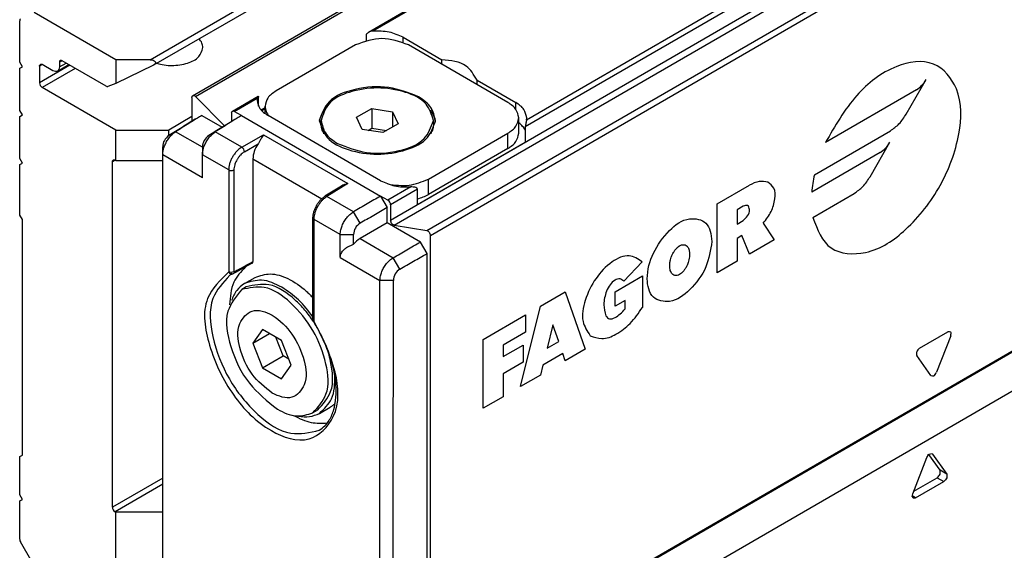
# Model space of a CAD drawing. Header units: millimetres. Extents: x -418 to 1575, y -634 to 914.
# Tile 23 of 49: x 643 to 696, y -606 to -578. Entities that reach past the tile are written whole.
import ezdxf

# ---------------------------------------------------------------- set-up
doc = ezdxf.new("R2010")
doc.units = ezdxf.units.MM

# ---------------------------------------------------------------- blocks, each defined once
blk = doc.blocks.new('CABEZA_RANURADA_REGLA_SV2__26', base_point=(650.05, -634.13))
at = {"color": 7, "linetype": 'Continuous'}
for p, q in [((677.627, -608.206), (705.487, -592.081)), ((690.649, -603.094), (691.404, -601.149)), ((692.111, -601.838), (691.513, -600.99)), ((691.682, -600.946), (691.71, -600.972)), ((691.71, -600.972), (692.465, -602.043)), ((690.701, -602.96), (691.958, -602.233)), ((690.802, -603.311), (692.312, -602.437))]:
    blk.add_line(p, q, dxfattribs=at)
at = {"color": 3, "linetype": 'Continuous'}
for p, q in [((691.958, -602.233), (692.312, -602.437)), ((692.465, -602.043), (692.111, -601.838)), ((690.802, -603.311), (690.626, -603.208))]:
    blk.add_line(p, q, dxfattribs=at)
at = {"color": 7, "linetype": 'Continuous'}
for points, knots in [([(691.404, -601.149), (691.439, -601.078), (691.498, -600.956), (691.629, -600.949), (691.682, -600.946)], [0, 0, 0, 0, 0.218352, 0.3689314, 0.3689314, 0.3689314, 0.3689314]), ([(691.958, -602.233), (692.023, -602.174), (692.142, -602.066), (692.121, -601.91), (692.111, -601.838)], [0, 0, 0, 0, 0.2442722, 0.4480634, 0.4480634, 0.4480634, 0.4480634]), ([(692.465, -602.043), (692.474, -602.114), (692.495, -602.271), (692.376, -602.378), (692.312, -602.437)], [0, 0, 0, 0, 0.203726, 0.4478993, 0.4478993, 0.4478993, 0.4478993]), ([(690.677, -603.323), (690.656, -603.294), (690.605, -603.226), (690.633, -603.142), (690.649, -603.094)], [0, 0, 0, 0, 0.1016093, 0.2444447, 0.2444447, 0.2444447, 0.2444447]), ([(690.802, -603.311), (690.78, -603.322), (690.739, -603.342), (690.696, -603.329), (690.677, -603.323)], [0, 0, 0, 0, 0.0718234, 0.1303295, 0.1303295, 0.1303295, 0.1303295])]:
    blk.add_open_spline(points, degree=3, knots=knots, dxfattribs=at)
blk = doc.blocks.new('SOPORTE_SV2__27', base_point=(642.979, -609.215))
at = {"color": 3, "linetype": 'Continuous'}
for p, q in [((649.943, -579.934), (813.033, -485.552)), ((644.181, -580.191), (644.039, -580.272)), ((645.66, -580.231), (644.039, -581.169)), ((645.241, -579.989), (645.1, -580.071)), ((645.1, -580.315), (645.452, -580.111)), ((645.942, -580.395), (644.181, -581.414)), ((648.07, -585.296), (647.928, -585.377)), ((650.611, -602.255), (647.928, -603.807)), ((650.611, -602.581), (648.07, -604.052))]:
    blk.add_line(p, q, dxfattribs=at)
at = {"color": 7, "linetype": 'Continuous'}
for p, q in [((650.143, -580.212), (692.352, -555.782)), ((648.105, -579.934), (643.744, -577.41)), ((642.979, -580.066), (642.979, -577.85)), ((643.12, -580.311), (642.979, -580.066)), ((644.746, -580.518), (644.181, -580.191)), ((644.997, -580.543), (645.598, -580.196)), ((645.1, -580.071), (645.1, -580.315)), ((647.592, -581.349), (645.241, -579.989)), ((648.105, -579.934), (648.105, -581.199)), ((649.943, -579.934), (648.105, -579.934)), ((650.125, -580.222), (648.105, -581.199)), ((642.979, -580.392), (643.12, -580.311)), ((642.979, -582.635), (642.979, -580.392)), ((644.039, -580.272), (644.039, -581.169)), ((648.105, -581.199), (647.682, -581.364)), ((648.105, -583.685), (644.181, -581.414)), ((643.12, -582.88), (642.979, -582.635)), ((642.979, -582.961), (643.12, -582.88)), ((642.979, -585.204), (642.979, -582.961)), ((652.171, -582.969), (650.934, -583.685)), ((648.105, -583.685), (650.934, -583.685)), ((648.105, -585.316), (648.105, -583.685)), ((650.934, -583.988), (650.934, -583.685)), ((643.12, -585.448), (642.979, -585.204)), ((642.979, -585.53), (643.12, -585.448)), ((647.928, -603.807), (647.928, -585.377)), ((648.07, -585.296), (648.105, -585.316)), ((648.105, -585.316), (650.611, -585.316)), ((642.979, -588.221), (642.979, -585.53)), ((643.12, -588.466), (642.979, -588.221)), ((643.12, -601.024), (643.12, -588.466)), ((642.979, -601.106), (643.12, -601.024)), ((642.979, -603.144), (642.979, -601.106)), ((643.12, -603.389), (642.979, -603.144)), ((642.979, -603.47), (643.12, -603.389)), ((642.979, -605.523), (642.979, -603.47)), ((648.105, -604.073), (648.07, -604.052)), ((648.105, -607.742), (648.105, -604.073)), ((650.611, -604.073), (648.105, -604.073)), ((643.644, -606.744), (643.02, -605.662))]:
    blk.add_line(p, q, dxfattribs=at)
for centre, radius, start, end in [((644.322, -581.169), 0.283, 180.0306, 239.9695), ((647.652, -581.263), 0.106, 235.127, 286.8023), ((648.212, -603.807), 0.283, 180.0306, 239.9695), ((643.259, -605.516), 0.281, 181.5485, 211.5713)]:
    blk.add_arc(centre, radius, start, end, dxfattribs=at)
for points, knots in [([(643.02, -577.759), (643.008, -577.77), (642.982, -577.794), (642.98, -577.83), (642.979, -577.85)], [0, 0, 0, 0, 0.0467462, 0.1038515, 0.1038515, 0.1038515, 0.1038515]), ([(652.76, -579.286), (652.749, -579.202), (652.726, -579.026), (652.611, -578.891), (652.55, -578.819)], [0, 0, 0, 0, 0.2479843, 0.5215294, 0.5215294, 0.5215294, 0.5215294]), ([(650.304, -580.119), (650.431, -580.153), (650.695, -580.224), (651.252, -580.26), (651.889, -580.164), (652.57, -579.86), (652.702, -579.461), (652.76, -579.286)], [0, 0, 0, 0, 0.393099, 0.817655, 1.66033, 2.344422, 2.876379, 2.876379, 2.876379, 2.876379]), ([(644.039, -580.272), (644.04, -580.252), (644.042, -580.216), (644.069, -580.192), (644.081, -580.181)], [0, 0, 0, 0, 0.0570879, 0.1036576, 0.1036576, 0.1036576, 0.1036576]), ([(644.081, -580.181), (644.096, -580.176), (644.13, -580.165), (644.163, -580.182), (644.181, -580.191)], [0, 0, 0, 0, 0.0468022, 0.1042475, 0.1042475, 0.1042475, 0.1042475]), ([(645.141, -579.979), (645.129, -579.99), (645.103, -580.015), (645.101, -580.051), (645.1, -580.071)], [0, 0, 0, 0, 0.0465697, 0.1036576, 0.1036576, 0.1036576, 0.1036576]), ([(645.241, -579.989), (645.224, -579.98), (645.191, -579.964), (645.157, -579.974), (645.141, -579.979)], [0, 0, 0, 0, 0.0574453, 0.1042475, 0.1042475, 0.1042475, 0.1042475]), ([(649.943, -579.934), (649.996, -579.939), (650.091, -579.948), (650.211, -580.014), (650.238, -580.143), (650.177, -580.188), (650.143, -580.212)], [0, 0, 0, 0, 0.159406, 0.2866763, 0.3822202, 0.4958884, 0.4958884, 0.4958884, 0.4958884]), ([(644.997, -580.543), (644.958, -580.555), (644.872, -580.582), (644.791, -580.541), (644.746, -580.518)], [0, 0, 0, 0, 0.1170056, 0.2606188, 0.2606188, 0.2606188, 0.2606188]), ([(645.1, -580.315), (645.097, -580.365), (645.092, -580.455), (645.026, -580.516), (644.997, -580.543)], [0, 0, 0, 0, 0.1427199, 0.2591441, 0.2591441, 0.2591441, 0.2591441]), ([(647.928, -585.377), (647.93, -585.357), (647.932, -585.321), (647.958, -585.297), (647.97, -585.286)], [0, 0, 0, 0, 0.0570879, 0.1036576, 0.1036576, 0.1036576, 0.1036576]), ([(647.97, -585.286), (647.985, -585.281), (648.019, -585.27), (648.052, -585.287), (648.07, -585.296)], [0, 0, 0, 0, 0.0468022, 0.1042475, 0.1042475, 0.1042475, 0.1042475])]:
    blk.add_open_spline(points, degree=3, knots=knots, dxfattribs=at)
blk.add_open_spline([(650.143, -580.212), (650.14, -580.214), (650.134, -580.217), (650.128, -580.221), (650.125, -580.222)], degree=3, dxfattribs=at)
blk = doc.blocks.new('REGLA_SV2-870__28', base_point=(650.611, -614.371))
at = {"color": 7, "linetype": 'Continuous'}
for p, q in [((1332.26, -190.31), (661.593, -578.475)), ((1350.044, -216.977), (664.858, -613.545)), ((652.212, -581.852), (688.889, -560.624)), ((660.904, -579.146), (656.661, -581.602)), ((663.449, -578.738), (665.519, -579.935)), ((669.036, -582.216), (663.732, -579.146)), ((665.519, -580.18), (665.519, -579.935)), ((667.39, -581.263), (667.39, -581.018)), ((667.39, -581.018), (669.46, -582.216)), ((652.171, -581.943), (652.171, -583.22)), ((652.361, -581.9), (653.919, -583.456)), ((654.334, -582.677), (655.701, -581.886)), ((655.661, -581.976), (655.651, -582.093)), ((654.292, -582.768), (654.292, -583.225)), ((654.823, -582.912), (654.434, -582.687)), ((656.075, -582.552), (655.9, -582.653)), ((656.075, -582.806), (656.075, -582.42)), ((660.955, -583.004), (661.772, -582.532)), ((661.772, -582.532), (661.772, -583.592)), ((661.772, -582.532), (662.887, -582.705)), ((662.887, -582.705), (663.186, -583.35)), ((662.887, -582.705), (662.887, -583.523)), ((652.463, -583.055), (652.348, -583.111)), ((652.701, -582.907), (653.789, -583.537)), ((654.585, -583.06), (654.469, -583.115)), ((662.247, -586.391), (656.237, -582.912)), ((659.071, -583.34), (659.071, -583.177)), ((661.254, -583.65), (660.955, -583.004)), ((663.186, -583.35), (662.369, -583.823)), ((665.071, -583.34), (665.071, -583.177)), ((669.621, -583.85), (669.621, -583.034)), ((670.035, -583.152), (670.046, -583.035)), ((662.369, -583.823), (661.254, -583.65)), ((661.583, -583.701), (661.772, -583.592)), ((661.772, -583.592), (662.558, -583.714)), ((664.793, -586.308), (669.036, -583.853)), ((664.214, -587.663), (669.968, -584.333)), ((650.617, -585.001), (650.611, -584.588)), ((652.732, -584.592), (652.738, -585.005)), ((669.036, -584.668), (664.793, -587.124)), ((650.617, -606.554), (650.617, -585.001)), ((655.424, -585.227), (655.424, -590.704)), ((660.15, -586.679), (659.276, -587.221)), ((662.247, -587.209), (662.601, -587.822)), ((662.636, -587.434), (662.247, -587.209)), ((662.601, -588.637), (662.601, -587.822)), ((662.778, -587.679), (662.778, -588.506)), ((658.635, -593.816), (658.635, -588.37)), ((662.601, -588.637), (661.149, -589.477)), ((664.369, -589.66), (662.601, -588.637)), ((662.967, -588.769), (664.709, -589.046)), ((664.722, -590.273), (664.369, -589.66)), ((664.899, -613.454), (664.899, -589.31)), ((664.722, -612.698), (664.722, -590.273)), ((654.414, -591.259), (654.273, -591.292)), ((654.35, -591.361), (654.191, -591.437)), ((654.371, -591.351), (654.35, -591.361)), ((654.976, -591.877), (655.541, -591.55)), ((655.076, -592.05), (654.828, -592.193)), ((655.939, -594.331), (655.428, -595.055)), ((656.959, -594.922), (655.939, -594.331)), ((655.428, -595.055), (656.309, -594.546)), ((657.035, -595.736), (656.649, -594.742)), ((657.47, -596.237), (656.959, -594.922)), ((655.428, -595.055), (655.939, -596.37)), ((655.939, -596.37), (657.035, -595.736)), ((657.345, -595.915), (657.035, -595.736)), ((655.939, -596.37), (656.959, -596.961)), ((656.959, -596.961), (657.47, -596.237)), ((658.883, -598.628), (658.635, -598.771)), ((658.983, -598.801), (659.549, -598.474))]:
    blk.add_line(p, q, dxfattribs=at)
at = {"color": 3, "linetype": 'Continuous'}
for p, q in [((1332.221, -190.401), (661.833, -578.404)), ((1347.964, -191.938), (662.778, -588.506)), ((662.967, -588.769), (1348.154, -192.201)), ((664.709, -589.046), (1349.896, -192.478)), ((664.899, -589.31), (1350.085, -192.741)), ((1340.774, -195.272), (669.968, -583.518)), ((1340.424, -195.148), (670.035, -583.152)), ((1350.085, -216.886), (664.899, -613.454)), ((652.361, -581.9), (688.961, -560.716)), ((663.449, -579.01), (663.449, -578.738)), ((690.304, -582.83), (691.363, -580.994)), ((690.843, -581.544), (685.99, -584.353)), ((654.434, -582.687), (655.661, -581.976)), ((669.46, -582.578), (669.46, -582.216)), ((656.075, -582.497), (655.868, -582.617)), ((654.823, -582.912), (662.247, -587.209)), ((651.3, -583.776), (650.948, -583.978)), ((652.732, -584.605), (651.3, -583.776)), ((653.421, -583.781), (653.07, -583.983)), ((654.838, -584.601), (653.421, -583.781)), ((669.036, -584.668), (669.036, -583.853)), ((685.403, -586.07), (689.459, -583.722)), ((654.838, -584.601), (655.989, -583.935)), ((654.98, -584.846), (655.702, -584.428)), ((655.989, -583.935), (660.49, -586.54)), ((688.374, -586.173), (689.433, -584.337)), ((688.913, -584.887), (685.258, -587.003)), ((652.738, -586.228), (650.617, -585.001)), ((654.134, -585.813), (652.738, -585.005)), ((655.424, -585.227), (659.102, -587.356)), ((654.134, -585.813), (654.134, -591.258)), ((654.414, -585.814), (654.414, -591.259)), ((660.49, -586.54), (659.379, -587.229)), ((664.793, -587.124), (664.793, -586.308)), ((663.864, -586.724), (662.636, -587.434)), ((664.214, -586.848), (662.778, -587.679)), ((680.208, -587.631), (681.933, -586.632)), ((685.319, -588.344), (687.529, -587.065)), ((660.796, -588.049), (659.379, -587.229)), ((661.152, -588.66), (660.796, -588.049)), ((680.208, -591.302), (680.208, -587.631)), ((681.601, -587.742), (681.269, -587.934)), ((681.269, -587.934), (681.269, -588.699)), ((658.694, -593.897), (658.694, -588.452)), ((660.089, -589.26), (658.694, -588.452)), ((681.269, -588.699), (681.601, -588.507)), ((682.668, -588.655), (683.258, -589.537)), ((660.089, -589.26), (660.802, -589.263)), ((661.149, -589.477), (662.917, -590.5)), ((681.535, -589.311), (681.269, -589.464)), ((681.269, -589.464), (681.269, -590.688)), ((681.933, -590.304), (681.535, -589.311)), ((683.258, -589.537), (681.933, -590.304)), ((660.089, -590.483), (662.21, -591.711)), ((663.273, -591.111), (662.917, -590.5)), ((676.211, -590.709), (675.22, -591.742)), ((681.269, -590.688), (680.208, -591.302)), ((654.273, -591.292), (654.134, -591.258)), ((654.307, -591.339), (654.238, -591.359)), ((654.371, -591.351), (654.401, -591.32)), ((662.924, -591.714), (662.21, -591.711)), ((674.76, -592.314), (676.219, -591.469)), ((676.219, -591.469), (676.219, -593.152)), ((670.778, -593.088), (672.105, -592.321)), ((672.105, -592.321), (673.166, -595.378)), ((674.76, -593.079), (674.76, -592.314)), ((675.291, -592.772), (674.76, -593.079)), ((675.291, -593.231), (675.291, -592.772)), ((669.717, -597.375), (670.778, -593.088)), ((667.727, -594.854), (669.982, -593.549)), ((669.982, -593.549), (669.982, -594.467)), ((671.441, -594.082), (671.132, -595.332)), ((671.751, -594.973), (671.441, -594.082)), ((667.727, -598.526), (667.727, -594.854)), ((669.982, -594.467), (668.788, -595.158)), ((691.015, -595.322), (692.524, -594.449)), ((692.677, -594.666), (691.922, -596.61)), ((668.788, -595.77), (669.849, -595.156)), ((668.788, -595.158), (668.788, -595.77)), ((669.849, -595.156), (669.849, -596.074)), ((671.132, -595.332), (671.751, -594.973)), ((673.166, -595.378), (672.105, -595.993)), ((671.972, -595.61), (670.911, -596.225)), ((672.105, -595.993), (671.972, -595.61)), ((691.616, -596.787), (690.861, -595.717)), ((669.849, -596.074), (668.788, -596.688)), ((670.911, -596.225), (670.778, -596.76)), ((668.788, -596.688), (668.788, -597.912)), ((670.778, -596.76), (669.717, -597.375)), ((668.788, -597.912), (667.727, -598.526))]:
    blk.add_line(p, q, dxfattribs=at)
at = {"color": 7, "linetype": 'Continuous'}
for centre, radius, start, end in [((661.862, -578.945), 0.541, 93.0856, 119.78), ((651.332, -584.589), 0.721, 122.1502, 179.9256), ((653.454, -584.593), 0.721, 122.1492, 179.9268), ((660.758, -587.683), 1.174, 103.1814, 121.2174), ((662.495, -587.679), 0.283, 0.03, 59.9726), ((661.504, -589.267), 0.702, 120.1425, 179.6555), ((661.816, -590.591), 1.298, 120.9036, 141.3587), ((663.626, -591.718), 0.702, 120.1435, 179.6542)]:
    blk.add_arc(centre, radius, start, end, dxfattribs=at)
at = {"color": 3, "linetype": 'Continuous'}
for centre, radius, start, end in [((654.689, -584.85), 0.291, 0.9202, 59.0799), ((654.275, -585.567), 0.284, 240.0791, 299.3422), ((692.085, -587.587), 6.852, 167.2099, 175.1118), ((654.325, -591.164), 0.213, 206.1761, 246.0755), ((654.298, -591.225), 0.146, 246.1463, 290.8813)]:
    blk.add_arc(centre, radius, start, end, dxfattribs=at)
at = {"color": 7, "linetype": 'Continuous'}
for points, knots in [([(661.482, -578.607), (661.483, -578.601), (661.484, -578.587), (661.495, -578.56), (661.517, -578.533), (661.55, -578.502), (661.577, -578.486), (661.593, -578.475)], [0, 0, 0, 0, 0.0161355, 0.0436323, 0.0854575, 0.1197795, 0.1788149, 0.1788149, 0.1788149, 0.1788149]), ([(663.449, -578.738), (663.205, -578.63), (662.691, -578.403), (662.128, -578.404), (661.833, -578.404)], [0, 0, 0, 0, 0.791588, 1.666828, 1.666828, 1.666828, 1.666828]), ([(667.39, -581.018), (667.219, -580.735), (666.807, -580.051), (665.995, -579.978), (665.519, -579.935)], [0, 0, 0, 0, 0.94613, 2.278226, 2.278226, 2.278226, 2.278226]), ([(656.661, -581.602), (656.494, -581.712), (656.19, -581.911), (656.111, -582.262), (656.075, -582.42)], [0, 0, 0, 0, 0.573572, 1.041979, 1.041979, 1.041979, 1.041979]), ([(664.263, -581.909), (663.738, -581.704), (662.648, -581.279), (660.98, -581.429), (659.439, -581.947), (659.11, -582.812), (658.971, -583.177)], [0, 0, 0, 0, 1.661471, 3.455453, 4.99559, 6.12102, 6.12102, 6.12102, 6.12102]), ([(665.071, -583.177), (664.967, -582.863), (664.727, -582.132), (663.487, -581.581), (662.071, -581.365), (660.654, -581.581), (659.414, -582.132), (659.174, -582.863), (659.071, -583.177)], [0, 0, 0, 0, 0.956691, 2.225392, 3.743318, 5.261244, 6.529945, 7.486636, 7.486636, 7.486636, 7.486636]), ([(652.171, -581.943), (652.172, -581.923), (652.174, -581.887), (652.2, -581.863), (652.212, -581.852)], [0, 0, 0, 0, 0.0570879, 0.1036576, 0.1036576, 0.1036576, 0.1036576]), ([(652.212, -581.852), (652.236, -581.847), (652.293, -581.837), (652.336, -581.877), (652.361, -581.9)], [0, 0, 0, 0, 0.0695574, 0.1640678, 0.1640678, 0.1640678, 0.1640678]), ([(655.651, -582.093), (655.687, -582.251), (655.766, -582.602), (656.07, -582.802), (656.237, -582.912)], [0, 0, 0, 0, 0.468406, 1.041979, 1.041979, 1.041979, 1.041979]), ([(655.661, -581.976), (655.663, -581.967), (655.667, -581.947), (655.676, -581.918), (655.689, -581.898), (655.698, -581.889), (655.701, -581.886)], [0, 0, 0, 0, 0.0290335, 0.0618154, 0.0878657, 0.1004797, 0.1004797, 0.1004797, 0.1004797]), ([(655.701, -581.886), (655.703, -581.885), (655.707, -581.884), (655.723, -581.879), (655.727, -581.912), (655.728, -581.929), (655.729, -581.937)], [0, 0, 0, 0, 0.00678221, 0.01356443, 0.04625814, 0.07032487, 0.07032487, 0.07032487, 0.07032487]), ([(655.729, -582.413), (655.729, -582.402), (655.729, -582.379), (655.729, -582.288), (655.729, -582.14), (655.729, -582.005), (655.729, -581.937)], [0, 0, 0, 0, 0.0345154, 0.0690307, 0.2729026, 0.4767745, 0.4767745, 0.4767745, 0.4767745]), ([(665.171, -583.177), (665.115, -582.933), (664.992, -582.388), (664.522, -582.079), (664.263, -581.909)], [0, 0, 0, 0, 0.72603, 1.615067, 1.615067, 1.615067, 1.615067]), ([(669.621, -583.034), (669.586, -582.876), (669.506, -582.525), (669.203, -582.325), (669.036, -582.216)], [0, 0, 0, 0, 0.468406, 1.041979, 1.041979, 1.041979, 1.041979]), ([(670.046, -583.035), (670.01, -582.877), (669.931, -582.526), (669.627, -582.326), (669.46, -582.216)], [0, 0, 0, 0, 0.468406, 1.041979, 1.041979, 1.041979, 1.041979]), ([(654.292, -582.768), (654.293, -582.748), (654.296, -582.712), (654.322, -582.688), (654.334, -582.677)], [0, 0, 0, 0, 0.0570879, 0.1036576, 0.1036576, 0.1036576, 0.1036576]), ([(654.334, -582.677), (654.349, -582.672), (654.383, -582.661), (654.416, -582.678), (654.434, -582.687)], [0, 0, 0, 0, 0.0468022, 0.1042475, 0.1042475, 0.1042475, 0.1042475]), ([(656.075, -582.42), (656.086, -582.513), (656.109, -582.707), (656.229, -582.863), (656.291, -582.943)], [0, 0, 0, 0, 0.2757596, 0.5755628, 0.5755628, 0.5755628, 0.5755628]), ([(659.222, -582.633), (659.157, -582.731), (659.03, -582.922), (658.992, -583.149), (658.974, -583.259)], [0, 0, 0, 0, 0.3494289, 0.6804339, 0.6804339, 0.6804339, 0.6804339]), ([(665.167, -583.259), (665.149, -583.149), (665.111, -582.923), (664.985, -582.731), (664.919, -582.633)], [0, 0, 0, 0, 0.3296041, 0.680465, 0.680465, 0.680465, 0.680465]), ([(652.348, -583.111), (652.232, -583.182), (652, -583.326), (651.651, -583.542), (651.3, -583.76), (651.066, -583.905), (650.948, -583.978)], [0, 0, 0, 0, 0.408701, 0.817402, 1.232907, 1.64645, 1.64645, 1.64645, 1.64645]), ([(652.463, -583.055), (652.387, -583.102), (652.235, -583.197), (651.965, -583.364), (651.653, -583.557), (651.418, -583.703), (651.3, -583.776)], [0, 0, 0, 0, 0.268595, 0.537191, 0.953023, 1.36886, 1.36886, 1.36886, 1.36886]), ([(654.469, -583.115), (654.353, -583.187), (654.122, -583.33), (653.772, -583.547), (653.422, -583.764), (653.187, -583.91), (653.07, -583.983)], [0, 0, 0, 0, 0.408701, 0.817402, 1.232907, 1.64645, 1.64645, 1.64645, 1.64645]), ([(654.585, -583.06), (654.508, -583.107), (654.356, -583.201), (654.086, -583.368), (653.775, -583.562), (653.539, -583.708), (653.421, -583.781)], [0, 0, 0, 0, 0.268595, 0.537191, 0.953023, 1.36886, 1.36886, 1.36886, 1.36886]), ([(658.971, -583.177), (659.077, -583.502), (659.326, -584.257), (660.607, -584.827), (662.071, -585.05), (663.534, -584.827), (664.815, -584.257), (665.064, -583.502), (665.171, -583.177)], [0, 0, 0, 0, 0.988581, 2.299572, 3.868095, 5.436619, 6.74761, 7.736191, 7.736191, 7.736191, 7.736191]), ([(659.071, -583.177), (659.124, -583.414), (659.243, -583.941), (659.698, -584.24), (659.949, -584.405)], [0, 0, 0, 0, 0.70261, 1.562968, 1.562968, 1.562968, 1.562968]), ([(659.222, -583.885), (659.178, -583.798), (659.092, -583.626), (659.078, -583.434), (659.071, -583.34)], [0, 0, 0, 0, 0.2905101, 0.5703033, 0.5703033, 0.5703033, 0.5703033]), ([(659.949, -584.405), (660.457, -584.603), (661.512, -585.014), (663.125, -584.869), (664.617, -584.368), (664.936, -583.531), (665.071, -583.177)], [0, 0, 0, 0, 1.607876, 3.343987, 4.834442, 5.923568, 5.923568, 5.923568, 5.923568]), ([(665.071, -583.34), (665.063, -583.434), (665.049, -583.626), (664.963, -583.798), (664.919, -583.885)], [0, 0, 0, 0, 0.279806, 0.5703085, 0.5703085, 0.5703085, 0.5703085]), ([(669.036, -583.853), (669.203, -583.743), (669.506, -583.543), (669.586, -583.192), (669.621, -583.034)], [0, 0, 0, 0, 0.573572, 1.041979, 1.041979, 1.041979, 1.041979]), ([(669.968, -583.693), (669.924, -583.622), (669.833, -583.47), (669.694, -583.359), (669.621, -583.3)], [0, 0, 0, 0, 0.2489913, 0.5274307, 0.5274307, 0.5274307, 0.5274307]), ([(670.035, -583.152), (670.03, -583.179), (670.02, -583.232), (670, -583.323), (669.977, -583.418), (669.971, -583.487), (669.968, -583.518)], [0, 0, 0, 0, 0.0824598, 0.1631308, 0.2800658, 0.3724617, 0.3724617, 0.3724617, 0.3724617]), ([(650.617, -585.001), (650.619, -584.961), (650.621, -584.879), (650.649, -584.72), (650.709, -584.524), (650.814, -584.302), (650.949, -584.097), (651.084, -583.945), (651.203, -583.841), (651.268, -583.797), (651.3, -583.776)], [0, 0, 0, 0, 0.118568, 0.244947, 0.483476, 0.732085, 0.979995, 1.217224, 1.338664, 1.452747, 1.452747, 1.452747, 1.452747]), ([(652.738, -585.005), (652.74, -584.966), (652.743, -584.884), (652.77, -584.725), (652.83, -584.528), (652.936, -584.306), (653.07, -584.101), (653.205, -583.95), (653.324, -583.846), (653.389, -583.802), (653.421, -583.781)], [0, 0, 0, 0, 0.118568, 0.244947, 0.483476, 0.732085, 0.979995, 1.217224, 1.338664, 1.452747, 1.452747, 1.452747, 1.452747]), ([(669.036, -584.668), (669.203, -584.558), (669.506, -584.359), (669.586, -584.007), (669.621, -583.85)], [0, 0, 0, 0, 0.573572, 1.041979, 1.041979, 1.041979, 1.041979]), ([(655.702, -584.428), (655.623, -584.558), (655.472, -584.804), (655.439, -585.091), (655.424, -585.227)], [0, 0, 0, 0, 0.4491781, 0.8550922, 0.8550922, 0.8550922, 0.8550922]), ([(655.989, -583.935), (655.967, -583.97), (655.922, -584.042), (655.856, -584.164), (655.786, -584.296), (655.729, -584.385), (655.702, -584.428)], [0, 0, 0, 0, 0.1232851, 0.255547, 0.4171181, 0.5711205, 0.5711205, 0.5711205, 0.5711205]), ([(652.738, -586.228), (652.738, -586.127), (652.738, -585.923), (652.738, -585.617), (652.738, -585.311), (652.738, -585.107), (652.738, -585.005)], [0, 0, 0, 0, 0.305808, 0.611616, 0.917424, 1.223231, 1.223231, 1.223231, 1.223231]), ([(662.247, -586.391), (662.491, -586.498), (663.006, -586.725), (663.568, -586.724), (663.864, -586.724)], [0, 0, 0, 0, 0.791588, 1.666828, 1.666828, 1.666828, 1.666828]), ([(662.625, -586.562), (663.007, -586.617), (663.754, -586.725), (664.452, -586.445), (664.793, -586.308)], [0, 0, 0, 0, 1.137157, 2.217641, 2.217641, 2.217641, 2.217641]), ([(664.214, -586.848), (664.203, -586.824), (664.177, -586.766), (664.076, -586.74), (663.973, -586.721), (663.901, -586.723), (663.864, -586.724)], [0, 0, 0, 0, 0.076293, 0.183125, 0.285862, 0.3966881, 0.3966881, 0.3966881, 0.3966881]), ([(658.635, -588.345), (658.639, -588.299), (658.646, -588.194), (658.682, -588.037), (658.741, -587.875), (658.817, -587.718), (658.912, -587.569), (659.017, -587.436), (659.132, -587.324), (659.214, -587.264), (659.254, -587.235)], [0, 0, 0, 0, 0.138438, 0.313458, 0.480893, 0.65648, 0.834521, 1.009443, 1.164666, 1.313746, 1.313746, 1.313746, 1.313746]), ([(659.254, -587.235), (659.254, -587.234), (659.258, -587.232), (659.265, -587.227), (659.272, -587.223), (659.275, -587.221), (659.276, -587.221)], [0, 0, 0, 0, 0.00160905, 0.01287239, 0.0243055, 0.0259388, 0.0259388, 0.0259388, 0.0259388]), ([(662.247, -587.209), (662.127, -587.278), (661.888, -587.417), (661.526, -587.627), (661.162, -587.837), (660.918, -587.978), (660.796, -588.049)], [0, 0, 0, 0, 0.415619, 0.831237, 1.254106, 1.676971, 1.676971, 1.676971, 1.676971]), ([(664.214, -587.357), (664.317, -587.327), (664.517, -587.268), (664.702, -587.171), (664.793, -587.124)], [0, 0, 0, 0, 0.3193034, 0.6252407, 0.6252407, 0.6252407, 0.6252407]), ([(660.089, -589.26), (660.09, -589.22), (660.093, -589.139), (660.122, -588.98), (660.184, -588.784), (660.293, -588.564), (660.433, -588.362), (660.573, -588.213), (660.696, -588.112), (660.763, -588.07), (660.796, -588.049)], [0, 0, 0, 0, 0.118443, 0.244528, 0.482429, 0.730713, 0.979012, 1.217656, 1.340391, 1.456148, 1.456148, 1.456148, 1.456148]), ([(662.601, -587.822), (662.481, -587.891), (662.241, -588.03), (661.879, -588.239), (661.516, -588.449), (661.273, -588.59), (661.152, -588.66)], [0, 0, 0, 0, 0.415619, 0.831237, 1.253775, 1.674318, 1.674318, 1.674318, 1.674318]), ([(658.635, -588.37), (658.635, -588.368), (658.635, -588.364), (658.635, -588.359), (658.635, -588.353), (658.635, -588.348), (658.635, -588.345)], [0, 0, 0, 0, 0.00631368, 0.01262736, 0.01424796, 0.02559213, 0.02559213, 0.02559213, 0.02559213]), ([(662.967, -588.769), (662.918, -588.742), (662.815, -588.685), (662.79, -588.568), (662.778, -588.506)], [0, 0, 0, 0, 0.1603525, 0.3392879, 0.3392879, 0.3392879, 0.3392879]), ([(664.709, -589.046), (664.758, -589.074), (664.862, -589.131), (664.886, -589.248), (664.899, -589.31)], [0, 0, 0, 0, 0.1603525, 0.3392879, 0.3392879, 0.3392879, 0.3392879]), ([(660.089, -590.483), (660.089, -590.381), (660.089, -590.177), (660.089, -589.871), (660.089, -589.565), (660.089, -589.361), (660.089, -589.26)], [0, 0, 0, 0, 0.305808, 0.611616, 0.917424, 1.223231, 1.223231, 1.223231, 1.223231]), ([(660.802, -589.78), (660.802, -589.694), (660.802, -589.522), (660.802, -589.349), (660.802, -589.263)], [0, 0, 0, 0, 0.2585172, 0.5170345, 0.5170345, 0.5170345, 0.5170345]), ([(662.917, -590.5), (663.039, -590.429), (663.283, -590.288), (663.647, -590.078), (664.009, -589.868), (664.249, -589.729), (664.369, -589.66)], [0, 0, 0, 0, 0.422865, 0.845734, 1.261353, 1.676971, 1.676971, 1.676971, 1.676971]), ([(660.089, -590.483), (660.093, -590.437), (660.1, -590.356), (660.147, -590.246), (660.214, -590.143), (660.309, -590.044), (660.422, -589.958), (660.537, -589.89), (660.661, -589.83), (660.751, -589.798), (660.802, -589.78)], [0, 0, 0, 0, 0.135679, 0.244815, 0.353886, 0.504495, 0.652258, 0.779347, 0.90444, 1.065743, 1.065743, 1.065743, 1.065743]), ([(655.381, -590.796), (655.388, -590.791), (655.399, -590.784), (655.415, -590.762), (655.422, -590.736), (655.423, -590.713), (655.424, -590.704)], [0, 0, 0, 0, 0.0261448, 0.0375144, 0.0792944, 0.1060963, 0.1060963, 0.1060963, 0.1060963]), ([(662.21, -591.711), (662.212, -591.671), (662.215, -591.59), (662.243, -591.431), (662.305, -591.235), (662.415, -591.015), (662.554, -590.813), (662.694, -590.664), (662.817, -590.563), (662.884, -590.521), (662.917, -590.5)], [0, 0, 0, 0, 0.118443, 0.244528, 0.482429, 0.730713, 0.979012, 1.217656, 1.340391, 1.456148, 1.456148, 1.456148, 1.456148]), ([(663.273, -591.111), (663.394, -591.041), (663.638, -590.9), (664.001, -590.69), (664.362, -590.481), (664.602, -590.342), (664.722, -590.273)], [0, 0, 0, 0, 0.420543, 0.84308, 1.258699, 1.674318, 1.674318, 1.674318, 1.674318]), ([(655.027, -590.991), (654.788, -591.249), (654.264, -591.817), (654.214, -592.593), (654.187, -593.016)], [0, 0, 0, 0, 1.023925, 2.252555, 2.252555, 2.252555, 2.252555]), ([(655.381, -590.796), (655.297, -590.842), (655.129, -590.935), (654.876, -591.074), (654.624, -591.212), (654.456, -591.305), (654.371, -591.351)], [0, 0, 0, 0, 0.288051, 0.5761, 0.864149, 1.152201, 1.152201, 1.152201, 1.152201]), ([(656.979, -592.077), (656.622, -591.896), (655.973, -591.568), (655.285, -591.781), (654.976, -591.877)], [0, 0, 0, 0, 1.148906, 2.08495, 2.08495, 2.08495, 2.08495]), ([(655.541, -591.55), (655.809, -591.459), (656.392, -591.262), (657.386, -591.606), (658.044, -592.066), (658.459, -592.45), (658.576, -592.571), (658.635, -592.633)], [0, 0, 0, 0, 0.829099, 1.801441, 2.988824, 3.240338, 3.495016, 3.495016, 3.495016, 3.495016]), ([(662.919, -612.063), (662.921, -610.467), (662.924, -607.277), (662.923, -602.29), (662.924, -597.102), (662.924, -593.51), (662.924, -591.714)], [0, 0, 0, 0, 4.785921, 9.571838, 14.960146, 20.348455, 20.348455, 20.348455, 20.348455]), ([(654.828, -592.193), (654.528, -592.564), (653.815, -593.443), (654.214, -595.393), (655.077, -597.252), (656.195, -598.149), (656.732, -598.581)], [0, 0, 0, 0, 1.374363, 3.258967, 5.456172, 7.491677, 7.491677, 7.491677, 7.491677]), ([(654.976, -591.877), (654.825, -591.991), (654.51, -592.227), (654.363, -592.592), (654.287, -592.782)], [0, 0, 0, 0, 0.555662, 1.156696, 1.156696, 1.156696, 1.156696]), ([(658.635, -598.771), (658.913, -598.459), (659.559, -597.732), (659.374, -596.025), (658.712, -594.336), (657.577, -592.921), (656.19, -591.91), (655.237, -592.108), (654.828, -592.193)], [0, 0, 0, 0, 1.208124, 2.813658, 4.736198, 6.658738, 8.264271, 9.472395, 9.472395, 9.472395, 9.472395]), ([(658.673, -593.914), (658.522, -593.7), (658.223, -593.278), (657.488, -592.544), (656.437, -591.764), (655.485, -591.964), (655.076, -592.05)], [0, 0, 0, 0, 0.783072, 1.544615, 3.150148, 4.358272, 4.358272, 4.358272, 4.358272]), ([(658.635, -593.653), (658.391, -593.335), (657.921, -592.723), (657.285, -592.287), (656.979, -592.077)], [0, 0, 0, 0, 1.193538, 2.29847, 2.29847, 2.29847, 2.29847]), ([(656.449, -597.725), (656.816, -597.884), (657.499, -598.178), (658.381, -597.196), (658.207, -595.873), (657.593, -594.556), (656.65, -593.56), (655.385, -593.126), (654.521, -594.093), (654.697, -595.415), (655.273, -596.764), (656.065, -597.412), (656.449, -597.725)], [0, 0, 0, 0, 1.081612, 2.011886, 3.297102, 4.859806, 6.324148, 7.405858, 8.336175, 9.621289, 11.184019, 12.648433, 12.648433, 12.648433, 12.648433]), ([(658.694, -593.897), (658.684, -593.891), (658.671, -593.882), (658.653, -593.865), (658.64, -593.844), (658.637, -593.825), (658.635, -593.816)], [0, 0, 0, 0, 0.0338981, 0.0468705, 0.076162, 0.104075, 0.104075, 0.104075, 0.104075]), ([(658.973, -599.701), (659.077, -599.627), (659.286, -599.477), (659.562, -599.101), (659.754, -598.637), (659.866, -598.052), (659.889, -597.272), (659.755, -596.435), (659.526, -595.668), (659.287, -595.076), (659.017, -594.499), (658.788, -594.11), (658.673, -593.914)], [0, 0, 0, 0, 0.3788, 0.767813, 1.379173, 1.870571, 2.549187, 3.709134, 4.394212, 4.949522, 5.622622, 6.303237, 6.303237, 6.303237, 6.303237]), ([(658.883, -598.628), (659.161, -598.317), (659.81, -597.592), (659.666, -596.391), (659.465, -595.568), (659.354, -595.266), (659.298, -595.114)], [0, 0, 0, 0, 1.208124, 2.813658, 3.288523, 3.773734, 3.773734, 3.773734, 3.773734]), ([(658.983, -598.801), (659.234, -598.558), (659.794, -598.017), (659.8, -597.231), (659.804, -596.797)], [0, 0, 0, 0, 1.008488, 2.247291, 2.247291, 2.247291, 2.247291]), ([(656.732, -598.581), (657.072, -598.753), (657.688, -599.065), (658.342, -598.862), (658.635, -598.771)], [0, 0, 0, 0, 1.09146, 1.980703, 1.980703, 1.980703, 1.980703]), ([(659.821, -598.266), (659.779, -598.305), (659.695, -598.383), (659.597, -598.443), (659.549, -598.474)], [0, 0, 0, 0, 0.1718951, 0.3434177, 0.3434177, 0.3434177, 0.3434177]), ([(657.602, -598.918), (657.908, -599.071), (658.476, -599.355), (659.107, -599.328), (659.398, -599.315)], [0, 0, 0, 0, 1.006918, 1.866422, 1.866422, 1.866422, 1.866422]), ([(657.855, -598.947), (658.058, -598.976), (658.448, -599.03), (658.809, -598.875), (658.983, -598.801)], [0, 0, 0, 0, 0.601221, 1.157032, 1.157032, 1.157032, 1.157032])]:
    blk.add_open_spline(points, degree=3, knots=knots, dxfattribs=at)
for points in [[(661.482, -578.607), (661.482, -578.658), (661.482, -578.76), (661.482, -578.862), (661.482, -578.913)], [(663.732, -579.146), (663.261, -578.977), (662.318, -578.638), (661.375, -578.977), (660.904, -579.146)], [(652.701, -582.907), (652.662, -582.932), (652.582, -582.981), (652.503, -583.03), (652.463, -583.055)], [(654.823, -582.912), (654.783, -582.937), (654.704, -582.986), (654.624, -583.035), (654.585, -583.06)], [(669.968, -583.518), (669.968, -583.586), (669.968, -583.722), (669.968, -583.926), (669.968, -584.129), (669.968, -584.265), (669.968, -584.333)], [(664.214, -587.663), (664.214, -587.595), (664.214, -587.459), (664.214, -587.255), (664.214, -587.052), (664.214, -586.916), (664.214, -586.848)], [(662.21, -613.264), (662.21, -611.468), (662.21, -607.875), (662.21, -602.487), (662.21, -597.099), (662.21, -593.507), (662.21, -591.711)], [(658.673, -593.914), (658.677, -593.911), (658.684, -593.906), (658.69, -593.9), (658.694, -593.897)]]:
    blk.add_open_spline(points, degree=3, dxfattribs=at)
at = {"color": 3, "linetype": 'Continuous'}
for points, knots in [([(685.319, -588.344), (685.56, -588.992), (686.036, -590.265), (688.457, -590.402), (690.488, -588.965), (692.241, -586.732), (693.207, -584.107), (693.323, -581.623), (691.824, -579.81), (689.461, -580.211), (687.445, -581.827), (686.497, -583.473), (685.99, -584.353)], [0, 0, 0, 0, 1.904736, 3.747458, 6.219116, 9.193008, 12.134813, 14.531522, 16.333976, 18.298013, 20.927538, 23.948321, 23.948321, 23.948321, 23.948321]), ([(690.843, -581.544), (690.942, -581.474), (691.151, -581.324), (691.29, -581.108), (691.363, -580.994)], [0, 0, 0, 0, 0.3622427, 0.7633866, 0.7633866, 0.7633866, 0.7633866]), ([(689.459, -583.722), (689.62, -583.607), (689.959, -583.365), (690.185, -583.014), (690.304, -582.83)], [0, 0, 0, 0, 0.587421, 1.237924, 1.237924, 1.237924, 1.237924]), ([(688.913, -584.887), (689.012, -584.817), (689.221, -584.667), (689.36, -584.451), (689.433, -584.337)], [0, 0, 0, 0, 0.3622427, 0.7633866, 0.7633866, 0.7633866, 0.7633866]), ([(654.838, -584.601), (654.8, -584.626), (654.702, -584.688), (654.57, -584.811), (654.442, -584.963), (654.336, -585.123), (654.249, -585.295), (654.185, -585.47), (654.142, -585.643), (654.136, -585.758), (654.134, -585.813)], [0, 0, 0, 0, 0.137119, 0.348468, 0.537185, 0.730712, 0.92416, 1.112527, 1.290649, 1.455926, 1.455926, 1.455926, 1.455926]), ([(654.98, -584.846), (654.935, -584.875), (654.857, -584.926), (654.754, -585.026), (654.662, -585.135), (654.582, -585.255), (654.51, -585.391), (654.457, -585.531), (654.421, -585.678), (654.416, -585.77), (654.414, -585.814)], [0, 0, 0, 0, 0.159005, 0.279071, 0.430112, 0.584954, 0.712795, 0.890337, 1.032813, 1.165001, 1.165001, 1.165001, 1.165001]), ([(682.917, -586.467), (682.761, -586.441), (682.416, -586.384), (682.104, -586.545), (681.933, -586.632)], [0, 0, 0, 0, 0.462855, 1.021489, 1.021489, 1.021489, 1.021489]), ([(682.668, -588.655), (682.822, -588.455), (683.122, -588.065), (683.314, -587.416), (683.319, -586.78), (683.039, -586.562), (682.917, -586.467)], [0, 0, 0, 0, 0.746711, 1.459661, 2.034873, 2.477654, 2.477654, 2.477654, 2.477654]), ([(687.529, -587.065), (687.69, -586.95), (688.029, -586.708), (688.255, -586.357), (688.374, -586.173)], [0, 0, 0, 0, 0.587421, 1.237924, 1.237924, 1.237924, 1.237924]), ([(658.694, -588.452), (658.697, -588.387), (658.704, -588.272), (658.747, -588.099), (658.806, -587.932), (658.891, -587.759), (658.994, -587.597), (659.105, -587.459), (659.23, -587.332), (659.325, -587.266), (659.379, -587.229)], [0, 0, 0, 0, 0.195549, 0.343925, 0.532658, 0.726279, 0.919635, 1.107718, 1.256758, 1.453146, 1.453146, 1.453146, 1.453146]), ([(659.379, -587.229), (659.376, -587.227), (659.37, -587.225), (659.359, -587.218), (659.343, -587.214), (659.328, -587.21), (659.316, -587.21), (659.302, -587.209), (659.289, -587.215), (659.279, -587.219), (659.276, -587.221)], [0, 0, 0, 0, 0.009909, 0.019818, 0.0389294, 0.05742, 0.066299, 0.0751781, 0.0979137, 0.108137, 0.108137, 0.108137, 0.108137]), ([(681.601, -588.507), (681.686, -588.43), (681.857, -588.275), (681.972, -587.983), (681.863, -587.657), (681.689, -587.714), (681.601, -587.742)], [0, 0, 0, 0, 0.341132, 0.681934, 0.91711, 1.152763, 1.152763, 1.152763, 1.152763]), ([(658.694, -588.452), (658.691, -588.45), (658.686, -588.447), (658.675, -588.44), (658.664, -588.43), (658.653, -588.419), (658.647, -588.409), (658.64, -588.4), (658.637, -588.386), (658.636, -588.375), (658.635, -588.37)], [0, 0, 0, 0, 0.0096163, 0.0192326, 0.0377812, 0.0557459, 0.0643896, 0.0730333, 0.0893771, 0.1053861, 0.1053861, 0.1053861, 0.1053861]), ([(679.931, -589.627), (679.886, -589.248), (679.801, -588.542), (678.564, -588.287), (677.552, -589.065), (676.755, -590.202), (676.38, -591.459), (676.629, -592.714), (677.845, -592.961), (678.855, -592.183), (679.698, -591.06), (679.855, -590.094), (679.931, -589.627)], [0, 0, 0, 0, 1.032303, 1.923031, 3.154546, 4.649763, 6.0487, 7.081097, 7.971866, 9.203285, 10.698526, 12.097533, 12.097533, 12.097533, 12.097533]), ([(678.207, -589.86), (678.199, -589.865), (678.181, -589.875), (678.129, -589.911), (678.048, -589.981), (677.954, -590.093), (677.866, -590.229), (677.804, -590.356), (677.753, -590.484), (677.712, -590.621), (677.687, -590.757), (677.676, -590.884), (677.675, -590.994), (677.69, -591.115), (677.722, -591.226), (677.765, -591.308), (677.806, -591.36), (677.862, -591.411), (677.95, -591.453), (678.083, -591.449), (678.201, -591.399), (678.295, -591.331), (678.386, -591.245), (678.481, -591.129), (678.555, -591.005), (678.608, -590.896), (678.647, -590.8), (678.689, -590.674), (678.723, -590.525), (678.739, -590.376), (678.737, -590.249), (678.726, -590.16), (678.708, -590.077), (678.681, -589.999), (678.64, -589.929), (678.585, -589.864), (678.499, -589.805), (678.362, -589.794), (678.27, -589.825), (678.219, -589.853), (678.211, -589.858), (678.207, -589.86)], [0, 0, 0, 0, 0.028352, 0.063327, 0.189374, 0.346192, 0.502333, 0.672228, 0.76901, 0.916725, 1.100362, 1.183056, 1.297032, 1.429247, 1.549544, 1.640424, 1.705978, 1.746999, 1.866047, 1.989169, 2.131872, 2.244905, 2.33515, 2.507414, 2.694351, 2.764509, 2.870779, 3.005833, 3.163377, 3.327318, 3.454746, 3.54497, 3.595411, 3.709473, 3.789603, 3.837607, 3.964128, 4.090165, 4.235224, 4.249395, 4.263567, 4.263567, 4.263567, 4.263567]), ([(654.414, -591.259), (654.486, -591.219), (654.631, -591.14), (654.872, -591.007), (655.136, -590.862), (655.328, -590.757), (655.424, -590.704)], [0, 0, 0, 0, 0.248054, 0.496106, 0.82419, 1.152272, 1.152272, 1.152272, 1.152272]), ([(676.211, -590.709), (675.985, -590.564), (675.471, -590.235), (674.474, -590.741), (673.678, -591.582), (673.14, -592.686), (672.906, -593.839), (673.272, -594.413), (673.429, -594.658)], [0, 0, 0, 0, 0.758149, 1.726476, 2.960152, 4.264547, 5.397614, 6.244208, 6.244208, 6.244208, 6.244208]), ([(654.134, -591.258), (653.681, -591.697), (652.602, -592.742), (653.047, -595.413), (654.237, -597.853), (656.05, -599.735), (658.407, -600.565), (660.11, -598.868), (659.936, -596.341), (659.136, -594.767), (658.694, -593.897)], [0, 0, 0, 0, 1.802419, 4.293037, 7.25948, 10.02319, 12.082025, 13.829455, 16.203019, 19.135699, 19.135699, 19.135699, 19.135699]), ([(654.191, -591.437), (653.833, -591.825), (653.001, -592.729), (653.228, -594.891), (654.064, -597.026), (655.499, -598.814), (657.261, -600.089), (658.459, -599.817), (658.973, -599.701)], [0, 0, 0, 0, 1.522734, 3.549172, 5.98237, 8.415569, 10.442007, 11.964741, 11.964741, 11.964741, 11.964741]), ([(675.22, -591.742), (675.157, -591.692), (675.018, -591.582), (674.717, -591.702), (674.468, -591.932), (674.356, -592.158), (674.297, -592.275)], [0, 0, 0, 0, 0.224844, 0.500625, 0.856807, 1.246729, 1.246729, 1.246729, 1.246729]), ([(674.297, -592.275), (674.228, -592.518), (674.103, -592.958), (674.218, -593.399), (674.27, -593.598)], [0, 0, 0, 0, 0.739618, 1.343848, 1.343848, 1.343848, 1.343848]), ([(673.429, -594.658), (673.637, -594.734), (674.098, -594.903), (674.885, -594.583), (675.627, -594.008), (676.015, -593.448), (676.219, -593.152)], [0, 0, 0, 0, 0.644783, 1.42948, 2.387395, 3.457438, 3.457438, 3.457438, 3.457438]), ([(674.76, -593.691), (674.854, -593.628), (675.051, -593.498), (675.208, -593.322), (675.291, -593.231)], [0, 0, 0, 0, 0.3371186, 0.7049468, 0.7049468, 0.7049468, 0.7049468]), ([(674.27, -593.598), (674.331, -593.668), (674.466, -593.821), (674.656, -593.737), (674.76, -593.691)], [0, 0, 0, 0, 0.2530336, 0.5550233, 0.5550233, 0.5550233, 0.5550233]), ([(692.677, -594.666), (692.696, -594.581), (692.729, -594.431), (692.585, -594.443), (692.524, -594.449)], [0, 0, 0, 0, 0.2036598, 0.3571808, 0.3571808, 0.3571808, 0.3571808]), ([(691.015, -595.322), (690.95, -595.381), (690.831, -595.489), (690.852, -595.645), (690.861, -595.717)], [0, 0, 0, 0, 0.2443305, 0.4481876, 0.4481876, 0.4481876, 0.4481876]), ([(691.616, -596.787), (691.671, -596.8), (691.812, -596.834), (691.88, -596.695), (691.922, -596.61)], [0, 0, 0, 0, 0.1536528, 0.3979015, 0.3979015, 0.3979015, 0.3979015])]:
    blk.add_open_spline(points, degree=3, knots=knots, dxfattribs=at)
blk = doc.blocks.new('REGLA_SV2-870mm__29', base_point=(642.979, -634.13))
for name, p in [('SOPORTE_SV2__27', (642.979, -609.215)), ('REGLA_SV2-870__28', (650.611, -614.371)), ('CABEZA_RANURADA_REGLA_SV2__26', (650.05, -634.13))]:
    blk.add_blockref(name, p)
blk = doc.blocks.new('Iso2', base_point=(714.75, -569.8))
blk.add_blockref('REGLA_SV2-870mm__29', (642.979, -634.13))

msp = doc.modelspace()

# ---------------------------------------------------------------- block references
msp.add_blockref('Iso2', (714.75, -569.8))

doc.saveas('drawing.dxf')
